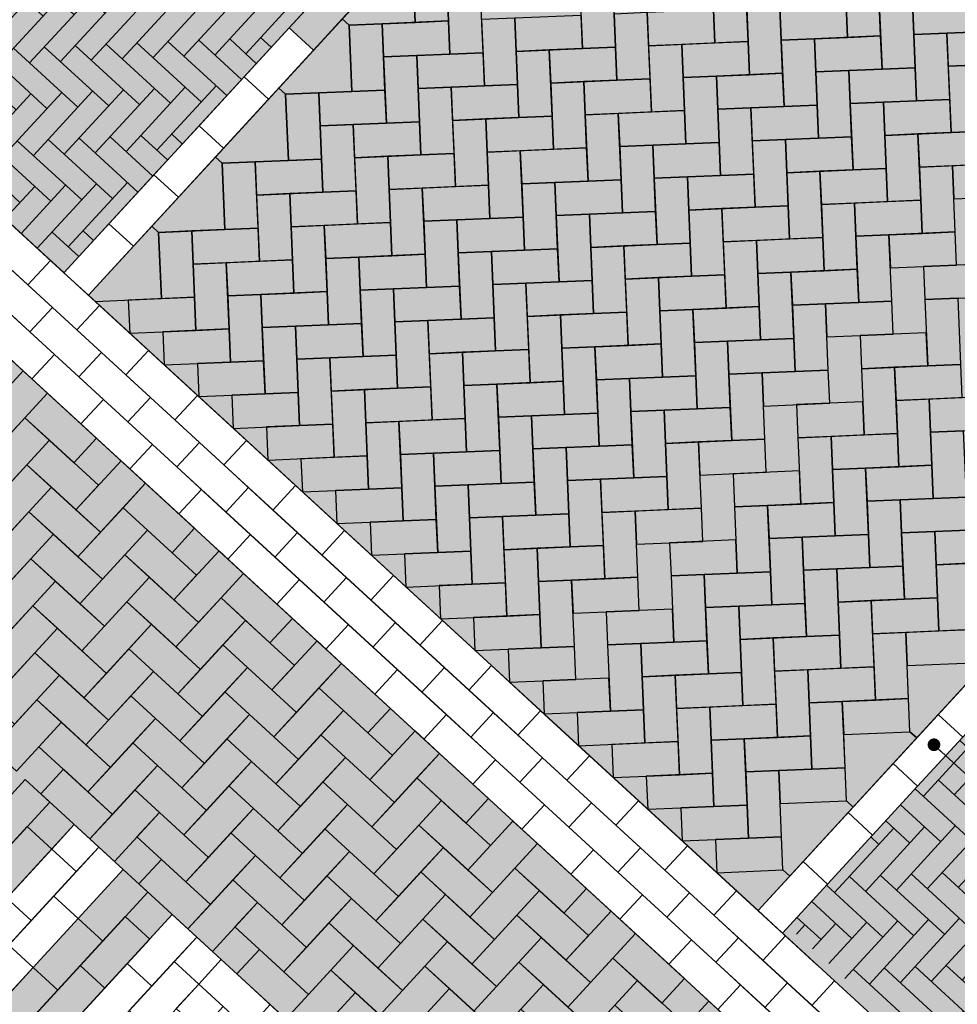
# Model space of a CAD drawing. Header units: metres. Extents: x 111546 to 149831, y 498798 to 507863.
# Tile 89 of 256: x 113034.38 to 113037.34, y 500866.32 to 500869.43. Entities that reach past the tile are written whole.
import ezdxf

# ---------------------------------------------------------------- set-up
doc = ezdxf.new("R2010")
doc.units = ezdxf.units.M
for name, color, linetype in [('3-nw-details-1', 7, 'Continuous'), ('3-nw-details-2', 7, 'Continuous'), ('3-steen', 3, 'Continuous')]:
    doc.layers.add(name, color=color, linetype=linetype)
doc.styles.get("Standard").update_dxf_attribs({"font": 'isocp-ie.shx'})
doc.dimstyles.get("Standard").update_dxf_attribs({"dimtxt": 0.18, "dimasz": 0.18, "dimexe": 0.18, "dimexo": 0.0625, "dimgap": 0.09, "dimtad": 0, "dimtih": 1, "dimtoh": 1, "dimdec": 4, "dimzin": 0, "dimdsep": 46, "dimtxsty": 'Standard', "dimcen": 0.09, "dimadec": 0, "dimazin": 0, "dimtfac": 1, "dimtdec": 4, "dimtofl": 0, "dimtmove": 0, "dimatfit": 3, "dimfxl": 1, "dimtolj": 1, "dimtzin": 0, "dimarcsym": 0})

msp = doc.modelspace()

# ---------------------------------------------------------------- hatches: boundary and pattern name
at = {"layer": '3-nw-details-1', "linetype": 'Continuous', "ltscale": 0.02}
h = msp.add_hatch(dxfattribs=at)
h.set_pattern_fill('AVH-BSS_DIKFORMAAT_ELLEBOOG', pattern_type=2)
h.set_pattern_definition([(317.414373, (112003.9235, 501977.6855), (0.0974941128, 0.0041107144), [0.276, -0.138]), (227.414373, (112004.063575, 501977.83791), (0.0974941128, 0.0041107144), [0.276, -0.138])])
h.paths.add_polyline_path([(113033.0874, 500869.9495), (113034.5212, 500868.6317), (113036.6528, 500870.9509), (113035.2189, 500872.2688)])
h = msp.add_hatch(dxfattribs=at)
h.set_pattern_fill('AVH-BSS_DIKFORMAAT_ELLEBOOG', pattern_type=2)
h.set_pattern_definition([(317.414373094, (0, 0), (0.097494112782, 0.004110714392), [0.276, -0.138]), (227.414373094, (0.140075, 0.15241), (0.097494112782, 0.004110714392), [0.276, -0.138])])
h.paths.add_polyline_path([(113036.8077, 500866.5679), (113038.2416, 500865.25), (113040.3529, 500867.5502), (113038.9205, 500868.8667)])
at = {"layer": '3-nw-details-2', "ltscale": 0.02}
h = msp.add_hatch(color=20, dxfattribs=at)
h.dxf.hatch_style = 1
h.paths.add_polyline_path([(113035.2189, 500872.2688), (113036.6528, 500870.9509), (113034.5212, 500868.6317), (113033.0874, 500869.9495)])
h = msp.add_hatch(color=116, dxfattribs=at)
h.dxf.hatch_style = 1
h.paths.add_polyline_path([(113036.7301, 500870.8799), (113036.0196, 500870.1068), (113035.9423, 500870.1779), (113035.2318, 500869.4048), (113035.3091, 500869.3337), (113034.5986, 500868.5606), (113036.7116, 500866.6185), (113037.4222, 500867.3916), (113037.4995, 500867.3206), (113038.21, 500868.0936), (113038.1327, 500868.1647), (113038.8432, 500868.9378)])
h = msp.add_hatch(color=116, dxfattribs=at)
h.dxf.hatch_style = 1
h.paths.add_polyline_path([(113033.0078, 500868.3113), (113032.312, 500868.9508), (113031.7436, 500868.3323), (113032.2848, 500867.835), (113031.8585, 500867.3711), (113031.3173, 500867.8685), (113031.1752, 500867.7139), (113031.871, 500867.0744), (113032.5815, 500867.8475), (113032.0403, 500868.3448), (113032.3246, 500868.6541), (113032.8657, 500868.1567)], flags=16)
h.paths.add_polyline_path([(113033.8582, 500867.5297), (113033.1624, 500868.1692), (113032.0256, 500866.9323), (113032.7214, 500866.2928), (113032.8635, 500866.4474), (113032.3223, 500866.9448), (113033.1739, 500867.8714), (113033.7151, 500867.374)], flags=16)
h.paths.add_polyline_path([(113034.0128, 500867.3876), (113032.876, 500866.1507), (113033.0306, 500866.0086), (113033.599, 500866.6271), (113033.9856, 500866.2718), (113033.4171, 500865.6533), (113033.5717, 500865.5112), (113034.7086, 500866.7482), (113034.554, 500866.8903), (113034.1277, 500866.4264), (113033.7411, 500866.7817), (113034.1674, 500867.2455)], flags=16)
h.paths.add_polyline_path([(113034.8632, 500866.6061), (113035.559, 500865.9666), (113034.4221, 500864.7297), (113033.7264, 500865.3691)], flags=16)
h.paths.add_polyline_path([(113035.7136, 500865.8245), (113036.4094, 500865.185), (113035.2725, 500863.9481), (113034.5768, 500864.5876)], flags=16)
h.paths.add_polyline_path([(113035.7261, 500865.5278), (113036.1126, 500865.1725), (113035.26, 500864.2448), (113034.8735, 500864.6001)], flags=0)
h.paths.add_polyline_path([(113036.564, 500865.0429), (113036.7186, 500864.9008), (113035.7239, 500863.8185), (113036.265, 500863.3211), (113036.1229, 500863.1665), (113035.4271, 500863.806)], flags=16)
h.paths.add_polyline_path([(113031.3861, 500866.2365), (113032.0819, 500865.597), (113031.9398, 500865.4424), (113030.5772, 500864.9834), (113031.0872, 500864.5147), (113030.945, 500864.3601), (113030.2493, 500864.9996), (113030.3914, 500865.1542), (113030.4008, 500865.1456), (113031.7633, 500865.6046), (113031.244, 500866.0819)], flags=16)
h.paths.add_polyline_path([(113032.2365, 500865.4549), (113032.9323, 500864.8155), (113031.7954, 500863.5785), (113031.0997, 500864.218)], flags=16)
h.paths.add_polyline_path([(113033.0869, 500864.6734), (113033.7827, 500864.0339), (113032.6458, 500862.797), (113032.4912, 500862.9391), (113033.4859, 500864.0214), (113033.0994, 500864.3766), (113032.1047, 500863.2943), (113031.9501, 500863.4364)], flags=16)
h.paths.add_polyline_path([(113033.9373, 500863.8918), (113034.5557, 500863.3234), (113034.4136, 500863.1687), (113033.9498, 500863.5951), (113033.5945, 500863.2085), (113033.9811, 500862.8533), (113033.839, 500862.6986), (113033.4524, 500863.0539), (113033.0972, 500862.6674), (113033.6383, 500862.17), (113033.4962, 500862.0154), (113032.8004, 500862.6549)], flags=16)
h.paths.add_polyline_path([(113032.8742, 500869.7176), (113038.0082, 500864.9991), (113033.745, 500860.3605), (113028.6103, 500865.0784)])
h.paths.add_polyline_path([(113032.249, 500865.1582), (113032.6356, 500864.803), (113031.7829, 500863.8753), (113031.3964, 500864.2305)], flags=0)
h = msp.add_hatch(color=20, dxfattribs=at)
h.dxf.hatch_style = 1
h.paths.add_polyline_path([(113038.9191, 500868.8681), (113040.3529, 500867.5502), (113038.2214, 500865.231), (113036.7875, 500866.5488)])

# ---------------------------------------------------------------- linework, layer by layer
at = {"layer": '3-nw-details-1', "ltscale": 0.08}
for points in [[(113035.3998, 500869.4324), (113035.4211, 500869.4128), (113035.6302, 500869.4216), (113035.6214, 500869.6307), (113035.6001, 500869.6503)], [(113035.726, 500869.6351), (113035.6214, 500869.6307), (113035.6302, 500869.4216), (113035.7348, 500869.426)], [(113037.0896, 500869.5879), (113036.9851, 500869.5834), (113036.9939, 500869.3743), (113037.0985, 500869.3787)], [(113035.3091, 500869.3337), (113035.4512, 500869.4883), (113035.3739, 500869.5594), (113035.2318, 500869.4048)], [(113036.6714, 500869.5702), (113036.5668, 500869.5658), (113036.5757, 500869.3567), (113036.6802, 500869.3611)], [(113035.8349, 500869.5349), (113035.7304, 500869.5305), (113035.7392, 500869.3214), (113035.8438, 500869.3258)], [(113036.2532, 500869.5526), (113036.1486, 500869.5482), (113036.1574, 500869.3391), (113036.262, 500869.3435)], [(113037.1986, 500869.4877), (113037.203, 500869.3831), (113037.4121, 500869.392), (113037.4077, 500869.4965)], [(113036.3621, 500869.4524), (113036.3665, 500869.3479), (113036.5757, 500869.3567), (113036.5713, 500869.4612)], [(113036.7804, 500869.4701), (113036.6758, 500869.4657), (113036.6846, 500869.2565), (113036.7892, 500869.2609)], [(113036.7804, 500869.4701), (113036.7848, 500869.3655), (113036.9939, 500869.3743), (113036.9895, 500869.4789)], [(113037.1986, 500869.4877), (113037.094, 500869.4833), (113037.1029, 500869.2742), (113037.2074, 500869.2786)], [(113035.1995, 500869.2144), (113035.2208, 500869.1948), (113035.4299, 500869.2036), (113035.4211, 500869.4128), (113035.3998, 500869.4324)], [(113035.9439, 500869.4348), (113035.8393, 500869.4304), (113035.8482, 500869.2213), (113035.9527, 500869.2257)], [(113035.9439, 500869.4348), (113035.9483, 500869.3302), (113036.1574, 500869.3391), (113036.153, 500869.4436)], [(113036.3621, 500869.4524), (113036.2576, 500869.448), (113036.2664, 500869.2389), (113036.371, 500869.2433)], [(113035.5257, 500869.4172), (113035.4211, 500869.4128), (113035.4299, 500869.2036), (113035.5345, 500869.208)], [(113035.5257, 500869.4172), (113035.5301, 500869.3126), (113035.7392, 500869.3214), (113035.7348, 500869.426)], [(113036.8893, 500869.3699), (113036.7848, 500869.3655), (113036.7936, 500869.1564), (113036.8982, 500869.1608)], [(113036.8893, 500869.3699), (113036.8937, 500869.2654), (113037.1029, 500869.2742), (113037.0985, 500869.3787)], [(113037.3076, 500869.3875), (113037.203, 500869.3831), (113037.2118, 500869.174), (113037.3164, 500869.1784)], [(113037.3076, 500869.3875), (113037.312, 500869.283), (113037.5211, 500869.2918), (113037.5167, 500869.3964)], [(113036.0529, 500869.3346), (113036.0573, 500869.2301), (113036.2664, 500869.2389), (113036.262, 500869.3435)], [(113036.4711, 500869.3523), (113036.3665, 500869.3479), (113036.3754, 500869.1388), (113036.4799, 500869.1432)], [(113036.4711, 500869.3523), (113036.4755, 500869.2477), (113036.6846, 500869.2565), (113036.6802, 500869.3611)], [(113035.6346, 500869.317), (113035.5301, 500869.3126), (113035.5389, 500869.1035), (113035.6435, 500869.1079)], [(113035.6346, 500869.317), (113035.639, 500869.2125), (113035.8482, 500869.2213), (113035.8438, 500869.3258)], [(113036.0529, 500869.3346), (113035.9483, 500869.3302), (113035.9571, 500869.1211), (113036.0617, 500869.1255)], [(113036.9983, 500869.2698), (113037.0027, 500869.1652), (113037.2118, 500869.174), (113037.2074, 500869.2786)], [(113037.4165, 500869.2874), (113037.312, 500869.283), (113037.3208, 500869.0739), (113037.4254, 500869.0783)], [(113036.1618, 500869.2345), (113036.1662, 500869.1299), (113036.3754, 500869.1388), (113036.371, 500869.2433)], [(113036.5801, 500869.2521), (113036.4755, 500869.2477), (113036.4843, 500869.0386), (113036.5889, 500869.043)], [(113036.5801, 500869.2521), (113036.5845, 500869.1476), (113036.7936, 500869.1564), (113036.7892, 500869.2609)], [(113036.9983, 500869.2698), (113036.8937, 500869.2654), (113036.9026, 500869.0562), (113037.0071, 500869.0606)], [(113034.9992, 500868.9965), (113035.0205, 500868.9769), (113035.2296, 500868.9857), (113035.2208, 500869.1948), (113035.1995, 500869.2144)], [(113035.7436, 500869.2169), (113035.639, 500869.2125), (113035.6479, 500869.0033), (113035.7524, 500869.0077)], [(113035.7436, 500869.2169), (113035.748, 500869.1123), (113035.9571, 500869.1211), (113035.9527, 500869.2257)], [(113036.1618, 500869.2345), (113036.0573, 500869.2301), (113036.0661, 500869.021), (113036.1707, 500869.0254)], [(113035.3254, 500869.1992), (113035.2208, 500869.1948), (113035.2296, 500868.9857), (113035.3342, 500868.9901)], [(113035.3254, 500869.1992), (113035.3298, 500869.0947), (113035.5389, 500869.1035), (113035.5345, 500869.208)], [(113036.689, 500869.152), (113036.5845, 500869.1476), (113036.5933, 500868.9385), (113036.6979, 500868.9429)], [(113036.689, 500869.152), (113036.6934, 500869.0474), (113036.9026, 500869.0562), (113036.8982, 500869.1608)], [(113037.1073, 500869.1696), (113037.0027, 500869.1652), (113037.0115, 500868.9561), (113037.1161, 500868.9605)], [(113037.1073, 500869.1696), (113037.1117, 500869.0651), (113037.3208, 500869.0739), (113037.3164, 500869.1784)], [(113035.8526, 500869.1167), (113035.857, 500869.0122), (113036.0661, 500869.021), (113036.0617, 500869.1255)], [(113036.2708, 500869.1343), (113036.1662, 500869.1299), (113036.1751, 500868.9208), (113036.2796, 500868.9252)], [(113036.2708, 500869.1343), (113036.2752, 500869.0298), (113036.4843, 500869.0386), (113036.4799, 500869.1432)], [(113035.4343, 500869.0991), (113035.3298, 500869.0947), (113035.3386, 500868.8856), (113035.4432, 500868.89)], [(113035.4343, 500869.0991), (113035.4387, 500868.9945), (113035.6479, 500869.0033), (113035.6435, 500869.1079)], [(113035.8526, 500869.1167), (113035.748, 500869.1123), (113035.7568, 500868.9032), (113035.8614, 500868.9076)], [(113036.798, 500869.0518), (113036.8024, 500868.9473), (113037.0115, 500868.9561), (113037.0071, 500869.0606)], [(113037.2162, 500869.0695), (113037.1117, 500869.0651), (113037.1205, 500868.8559), (113037.2251, 500868.8603)], [(113037.2162, 500869.0695), (113037.2207, 500868.9649), (113037.4298, 500868.9737), (113037.4254, 500869.0783)], [(113036.3798, 500869.0342), (113036.2752, 500869.0298), (113036.284, 500868.8207), (113036.3886, 500868.8251)], [(113036.3798, 500869.0342), (113036.3842, 500868.9296), (113036.5933, 500868.9385), (113036.5889, 500869.043)], [(113036.798, 500869.0518), (113036.6934, 500869.0474), (113036.7023, 500868.8383), (113036.8068, 500868.8427)], [(113034.7989, 500868.7786), (113034.8202, 500868.7589), (113035.0293, 500868.7678), (113035.0205, 500868.9769), (113034.9992, 500868.9965)], [(113035.5433, 500868.9989), (113035.4387, 500868.9945), (113035.4476, 500868.7854), (113035.5521, 500868.7898)], [(113035.5433, 500868.9989), (113035.5477, 500868.8944), (113035.7568, 500868.9032), (113035.7524, 500869.0077)], [(113035.9615, 500869.0166), (113035.857, 500869.0122), (113035.8658, 500868.803), (113035.9704, 500868.8074)], [(113035.9615, 500869.0166), (113035.9659, 500868.912), (113036.1751, 500868.9208), (113036.1707, 500869.0254)], [(113035.1251, 500868.9813), (113035.0205, 500868.9769), (113035.0293, 500868.7678), (113035.1339, 500868.7722)], [(113035.1251, 500868.9813), (113035.1295, 500868.8767), (113035.3386, 500868.8856), (113035.3342, 500868.9901)], [(113037.3252, 500868.9693), (113037.2207, 500868.9649), (113037.2295, 500868.7558), (113037.334, 500868.7602)], [(113037.3252, 500868.9693), (113037.3296, 500868.8648), (113037.5387, 500868.8736), (113037.5343, 500868.9781)], [(113036.4887, 500868.934), (113036.3842, 500868.9296), (113036.393, 500868.7205), (113036.4976, 500868.7249)], [(113036.4887, 500868.934), (113036.4931, 500868.8295), (113036.7023, 500868.8383), (113036.6979, 500868.9429)], [(113036.907, 500868.9517), (113036.8024, 500868.9473), (113036.8112, 500868.7382), (113036.9158, 500868.7426)], [(113036.907, 500868.9517), (113036.9114, 500868.8471), (113037.1205, 500868.8559), (113037.1161, 500868.9605)], [(113035.6523, 500868.8988), (113035.6567, 500868.7942), (113035.8658, 500868.803), (113035.8614, 500868.9076)], [(113036.0705, 500868.9164), (113035.9659, 500868.912), (113035.9748, 500868.7029), (113036.0793, 500868.7073)], [(113036.0705, 500868.9164), (113036.0749, 500868.8119), (113036.284, 500868.8207), (113036.2796, 500868.9252)], [(113035.234, 500868.8811), (113035.1295, 500868.8767), (113035.1383, 500868.6676), (113035.2428, 500868.672)], [(113035.234, 500868.8811), (113035.2384, 500868.7766), (113035.4476, 500868.7854), (113035.4432, 500868.89)], [(113035.6523, 500868.8988), (113035.5477, 500868.8944), (113035.5565, 500868.6853), (113035.6611, 500868.6897)], [(113036.5977, 500868.8339), (113036.6021, 500868.7293), (113036.8112, 500868.7382), (113036.8068, 500868.8427)], [(113037.0159, 500868.8515), (113036.9114, 500868.8471), (113036.9202, 500868.638), (113037.0248, 500868.6424)], [(113037.0159, 500868.8515), (113037.0204, 500868.747), (113037.2295, 500868.7558), (113037.2251, 500868.8603)], [(113036.1795, 500868.8163), (113036.0749, 500868.8119), (113036.0837, 500868.6027), (113036.1883, 500868.6071)], [(113036.1795, 500868.8163), (113036.1839, 500868.7117), (113036.393, 500868.7205), (113036.3886, 500868.8251)], [(113036.5977, 500868.8339), (113036.4931, 500868.8295), (113036.502, 500868.6204), (113036.6065, 500868.6248)], [(113034.5986, 500868.5606), (113034.6199, 500868.541), (113034.829, 500868.5498), (113034.8202, 500868.7589), (113034.7989, 500868.7786)], [(113035.343, 500868.781), (113035.2384, 500868.7766), (113035.2473, 500868.5675), (113035.3518, 500868.5719)], [(113035.343, 500868.781), (113035.3474, 500868.6764), (113035.5565, 500868.6853), (113035.5521, 500868.7898)], [(113035.7612, 500868.7986), (113035.6567, 500868.7942), (113035.6655, 500868.5851), (113035.7701, 500868.5895)], [(113035.7612, 500868.7986), (113035.7656, 500868.6941), (113035.9748, 500868.7029), (113035.9704, 500868.8074)], [(113034.9248, 500868.7634), (113034.8202, 500868.7589), (113034.829, 500868.5498), (113034.9336, 500868.5542)], [(113034.9248, 500868.7634), (113034.9292, 500868.6588), (113035.1383, 500868.6676), (113035.1339, 500868.7722)], [(113037.1249, 500868.7514), (113037.0204, 500868.747), (113037.0292, 500868.5379), (113037.1337, 500868.5423)], [(113037.1249, 500868.7514), (113037.1293, 500868.6468), (113037.3384, 500868.6556), (113037.334, 500868.7602)], [(113036.2884, 500868.7161), (113036.1839, 500868.7117), (113036.1927, 500868.5026), (113036.2973, 500868.507)], [(113036.2884, 500868.7161), (113036.2928, 500868.6116), (113036.502, 500868.6204), (113036.4976, 500868.7249)], [(113036.7067, 500868.7337), (113036.6021, 500868.7293), (113036.6109, 500868.5202), (113036.7155, 500868.5246)], [(113036.7067, 500868.7337), (113036.7111, 500868.6292), (113036.9202, 500868.638), (113036.9158, 500868.7426)], [(113035.452, 500868.6808), (113035.4564, 500868.5763), (113035.6655, 500868.5851), (113035.6611, 500868.6897)], [(113035.8702, 500868.6985), (113035.7656, 500868.6941), (113035.7745, 500868.4849), (113035.879, 500868.4894)], [(113035.8702, 500868.6985), (113035.8746, 500868.5939), (113036.0837, 500868.6027), (113036.0793, 500868.7073)], [(113035.0337, 500868.6632), (113034.9292, 500868.6588), (113034.938, 500868.4497), (113035.0425, 500868.4541)], [(113035.0337, 500868.6632), (113035.0381, 500868.5586), (113035.2473, 500868.5675), (113035.2428, 500868.672)], [(113035.452, 500868.6808), (113035.3474, 500868.6764), (113035.3562, 500868.4673), (113035.4608, 500868.4717)], [(113037.2339, 500868.6512), (113037.2383, 500868.5467), (113037.4474, 500868.5555), (113037.443, 500868.66)], [(113036.3974, 500868.616), (113036.4018, 500868.5114), (113036.6109, 500868.5202), (113036.6065, 500868.6248)], [(113036.8156, 500868.6336), (113036.7111, 500868.6292), (113036.7199, 500868.4201), (113036.8245, 500868.4245)], [(113036.8156, 500868.6336), (113036.8201, 500868.529), (113037.0292, 500868.5379), (113037.0248, 500868.6424)], [(113035.9792, 500868.5983), (113035.8746, 500868.5939), (113035.8834, 500868.3848), (113035.988, 500868.3892)], [(113035.9792, 500868.5983), (113035.9836, 500868.4938), (113036.1927, 500868.5026), (113036.1883, 500868.6071)], [(113036.3974, 500868.616), (113036.2928, 500868.6116), (113036.3017, 500868.4024), (113036.4062, 500868.4068)], [(113035.1427, 500868.5631), (113035.0381, 500868.5586), (113035.047, 500868.3495), (113035.1515, 500868.3539)], [(113035.1427, 500868.5631), (113035.1471, 500868.4585), (113035.3562, 500868.4673), (113035.3518, 500868.5719)], [(113035.5609, 500868.5807), (113035.4564, 500868.5763), (113035.4652, 500868.3672), (113035.5698, 500868.3716)], [(113035.5609, 500868.5807), (113035.5653, 500868.4761), (113035.7745, 500868.4849), (113035.7701, 500868.5895)], [(113034.7245, 500868.5454), (113034.7289, 500868.4409), (113034.938, 500868.4497), (113034.9336, 500868.5542)], [(113036.9246, 500868.5334), (113036.8201, 500868.529), (113036.8289, 500868.3199), (113036.9334, 500868.3243)], [(113036.9246, 500868.5334), (113036.929, 500868.4289), (113037.1381, 500868.4377), (113037.1337, 500868.5423)], [(113037.3428, 500868.5511), (113037.2383, 500868.5467), (113037.2471, 500868.3376), (113037.3517, 500868.342)], [(113036.0881, 500868.4982), (113035.9836, 500868.4938), (113035.9924, 500868.2846), (113036.097, 500868.2891)], [(113036.0881, 500868.4982), (113036.0925, 500868.3936), (113036.3017, 500868.4024), (113036.2973, 500868.507)], [(113036.5064, 500868.5158), (113036.4018, 500868.5114), (113036.4106, 500868.3023), (113036.5152, 500868.3067)], [(113036.5064, 500868.5158), (113036.5108, 500868.4113), (113036.7199, 500868.4201), (113036.7155, 500868.5246)], [(113035.2517, 500868.4629), (113035.2561, 500868.3583), (113035.4652, 500868.3672), (113035.4608, 500868.4717)], [(113035.6699, 500868.4805), (113035.5653, 500868.4761), (113035.5742, 500868.267), (113035.6787, 500868.2714)], [(113035.6699, 500868.4805), (113035.6743, 500868.376), (113035.8834, 500868.3848), (113035.879, 500868.4894)], [(113034.8334, 500868.4453), (113034.8378, 500868.3407), (113035.047, 500868.3495), (113035.0425, 500868.4541)], [(113035.2517, 500868.4629), (113035.1471, 500868.4585), (113035.1559, 500868.2494), (113035.2605, 500868.2538)], [(113037.0336, 500868.4333), (113037.038, 500868.3287), (113037.2471, 500868.3376), (113037.2427, 500868.4421)], [(113036.1971, 500868.398), (113036.2015, 500868.2935), (113036.4106, 500868.3023), (113036.4062, 500868.4068)], [(113036.6153, 500868.4157), (113036.5108, 500868.4113), (113036.5196, 500868.2021), (113036.6242, 500868.2065)], [(113036.6153, 500868.4157), (113036.6197, 500868.3111), (113036.8289, 500868.3199), (113036.8245, 500868.4245)], [(113035.7789, 500868.3804), (113035.6743, 500868.376), (113035.6831, 500868.1669), (113035.7877, 500868.1713)], [(113035.7789, 500868.3804), (113035.7833, 500868.2758), (113035.9924, 500868.2846), (113035.988, 500868.3892)], [(113036.1971, 500868.398), (113036.0925, 500868.3936), (113036.1014, 500868.1845), (113036.2059, 500868.1889)], [(113034.9424, 500868.3451), (113034.9468, 500868.2406), (113035.1559, 500868.2494), (113035.1515, 500868.3539)], [(113035.3606, 500868.3628), (113035.2561, 500868.3583), (113035.2649, 500868.1492), (113035.3695, 500868.1536)], [(113035.3606, 500868.3628), (113035.365, 500868.2582), (113035.5742, 500868.267), (113035.5698, 500868.3716)], [(113034.4696, 500868.2513), (113034.3275, 500868.0967), (113034.2502, 500868.1678), (113034.3923, 500868.3224)], [(113036.7243, 500868.3155), (113036.6197, 500868.3111), (113036.6286, 500868.102), (113036.7331, 500868.1064)], [(113036.7243, 500868.3155), (113036.7287, 500868.211), (113036.9378, 500868.2198), (113036.9334, 500868.3243)], [(113037.1425, 500868.3331), (113037.038, 500868.3287), (113037.0468, 500868.1196), (113037.1514, 500868.124)], [(113037.1425, 500868.3331), (113037.147, 500868.2286), (113037.3561, 500868.2374), (113037.3517, 500868.342)], [(113035.8878, 500868.2802), (113035.7833, 500868.2758), (113035.7921, 500868.0667), (113035.8967, 500868.0711)], [(113035.8878, 500868.2802), (113035.8922, 500868.1757), (113036.1014, 500868.1845), (113036.097, 500868.2891)], [(113036.3061, 500868.2979), (113036.2015, 500868.2935), (113036.2103, 500868.0843), (113036.3149, 500868.0888)], [(113036.3061, 500868.2979), (113036.3105, 500868.1933), (113036.5196, 500868.2021), (113036.5152, 500868.3067)], [(113034.4696, 500868.2513), (113034.6242, 500868.1092), (113034.5531, 500868.0319), (113034.3985, 500868.174)], [(113035.0514, 500868.245), (113035.0558, 500868.1404), (113035.2649, 500868.1492), (113035.2605, 500868.2538)], [(113035.4696, 500868.2626), (113035.365, 500868.2582), (113035.3739, 500868.0491), (113035.4784, 500868.0535)], [(113035.4696, 500868.2626), (113035.474, 500868.158), (113035.6831, 500868.1669), (113035.6787, 500868.2714)], [(113036.8333, 500868.2154), (113036.8377, 500868.1108), (113037.0468, 500868.1196), (113037.0424, 500868.2242)], [(113037.2515, 500868.233), (113037.147, 500868.2286), (113037.1558, 500868.0195), (113037.2603, 500868.0239)], [(113037.2515, 500868.233), (113037.2559, 500868.1284), (113037.465, 500868.1373), (113037.4606, 500868.2418)], [(113035.9968, 500868.1801), (113036.0012, 500868.0755), (113036.2103, 500868.0843), (113036.2059, 500868.1889)], [(113036.415, 500868.1977), (113036.3105, 500868.1933), (113036.3193, 500867.9842), (113036.4239, 500867.9886)], [(113036.415, 500868.1977), (113036.4194, 500868.0932), (113036.6286, 500868.102), (113036.6242, 500868.2065)], [(113034.4758, 500868.103), (113034.3337, 500867.9484), (113034.2564, 500868.0194), (113034.3985, 500868.174)], [(113035.5786, 500868.1625), (113035.474, 500868.158), (113035.4828, 500867.9489), (113035.5874, 500867.9533)], [(113035.5786, 500868.1625), (113035.583, 500868.0579), (113035.7921, 500868.0667), (113035.7877, 500868.1713)], [(113035.9968, 500868.1801), (113035.8922, 500868.1757), (113035.9011, 500867.9666), (113036.0056, 500867.971)], [(113035.1603, 500868.1448), (113035.1647, 500868.0403), (113035.3739, 500868.0491), (113035.3695, 500868.1536)], [(113037.3605, 500868.1328), (113037.2559, 500868.1284), (113037.2647, 500867.9193), (113037.3693, 500867.9237)], [(113034.4758, 500868.103), (113034.6304, 500867.9609), (113034.5594, 500867.8836), (113034.4048, 500868.0257)], [(113036.524, 500868.0976), (113036.4194, 500868.0932), (113036.4283, 500867.884), (113036.5328, 500867.8885)], [(113036.524, 500868.0976), (113036.5284, 500867.993), (113036.7375, 500868.0018), (113036.7331, 500868.1064)], [(113036.9422, 500868.1152), (113036.8377, 500868.1108), (113036.8465, 500867.9017), (113036.9511, 500867.9061)], [(113036.9422, 500868.1152), (113036.9467, 500868.0106), (113037.1558, 500868.0195), (113037.1514, 500868.124)], [(113035.6875, 500868.0623), (113035.6919, 500867.9577), (113035.9011, 500867.9666), (113035.8967, 500868.0711)], [(113036.1058, 500868.0799), (113036.0012, 500868.0755), (113036.01, 500867.8664), (113036.1146, 500867.8708)], [(113036.1058, 500868.0799), (113036.1102, 500867.9754), (113036.3193, 500867.9842), (113036.3149, 500868.0888)], [(113034.7788, 500867.9671), (113034.6367, 500867.8125), (113034.5594, 500867.8836), (113034.7015, 500868.0382)], [(113035.2693, 500868.0447), (113035.2737, 500867.9401), (113035.4828, 500867.9489), (113035.4784, 500868.0535)], [(113035.6875, 500868.0623), (113035.583, 500868.0579), (113035.5918, 500867.8488), (113035.6964, 500867.8532)], [(113034.4821, 500867.9546), (113034.34, 500867.8), (113034.2627, 500867.8711), (113034.4048, 500868.0257)], [(113036.633, 500867.9974), (113036.6374, 500867.8929), (113036.8465, 500867.9017), (113036.8421, 500868.0062)], [(113037.0512, 500868.0151), (113036.9467, 500868.0106), (113036.9555, 500867.8015), (113037.06, 500867.8059)], [(113037.0512, 500868.0151), (113037.0556, 500867.9105), (113037.2647, 500867.9193), (113037.2603, 500868.0239)], [(113035.7965, 500867.9622), (113035.8009, 500867.8576), (113036.01, 500867.8664), (113036.0056, 500867.971)], [(113036.2147, 500867.9798), (113036.1102, 500867.9754), (113036.119, 500867.7663), (113036.2236, 500867.7707)], [(113036.2147, 500867.9798), (113036.2191, 500867.8752), (113036.4283, 500867.884), (113036.4239, 500867.9886)], [(113034.4821, 500867.9546), (113034.6367, 500867.8125), (113034.5656, 500867.7352), (113034.411, 500867.8773)], [(113034.7788, 500867.9671), (113034.9334, 500867.825), (113034.8624, 500867.7477), (113034.7078, 500867.8898)], [(113035.3783, 500867.9445), (113035.3827, 500867.84), (113035.5918, 500867.8488), (113035.5874, 500867.9533)], [(113035.7965, 500867.9622), (113035.6919, 500867.9577), (113035.7008, 500867.7486), (113035.8053, 500867.753)], [(113037.1602, 500867.9149), (113037.0556, 500867.9105), (113037.0644, 500867.7014), (113037.169, 500867.7058)], [(113037.1602, 500867.9149), (113037.1646, 500867.8103), (113037.3737, 500867.8192), (113037.3693, 500867.9237)], [(113034.4883, 500867.8063), (113034.3462, 500867.6517), (113034.2689, 500867.7227), (113034.411, 500867.8773)], [(113034.7851, 500867.8188), (113034.643, 500867.6642), (113034.5656, 500867.7352), (113034.7078, 500867.8898)], [(113036.3237, 500867.8796), (113036.2191, 500867.8752), (113036.228, 500867.6661), (113036.3325, 500867.6705)], [(113036.3237, 500867.8796), (113036.3281, 500867.7751), (113036.5372, 500867.7839), (113036.5328, 500867.8885)], [(113036.7419, 500867.8973), (113036.6374, 500867.8929), (113036.6462, 500867.6837), (113036.7508, 500867.6882)], [(113036.7419, 500867.8973), (113036.7464, 500867.7927), (113036.9555, 500867.8015), (113036.9511, 500867.9061)], [(113035.4872, 500867.8444), (113035.4916, 500867.7398), (113035.7008, 500867.7486), (113035.6964, 500867.8532)], [(113035.9055, 500867.862), (113035.8009, 500867.8576), (113035.8097, 500867.6485), (113035.9143, 500867.6529)], [(113035.9055, 500867.862), (113035.9099, 500867.7574), (113036.119, 500867.7663), (113036.1146, 500867.8708)], [(113034.7851, 500867.8188), (113034.9397, 500867.6767), (113034.8686, 500867.5994), (113034.714, 500867.7415)], [(113037.2691, 500867.8148), (113037.1646, 500867.8103), (113037.1734, 500867.6012), (113037.278, 500867.6056)], [(113037.2691, 500867.8148), (113037.2736, 500867.7102), (113037.4827, 500867.719), (113037.4783, 500867.8236)], [(113034.4883, 500867.8063), (113034.643, 500867.6642), (113034.5719, 500867.5869), (113034.4173, 500867.729)], [(113036.4327, 500867.7795), (113036.4371, 500867.6749), (113036.6462, 500867.6837), (113036.6418, 500867.7883)], [(113036.8509, 500867.7971), (113036.7464, 500867.7927), (113036.7552, 500867.5836), (113036.8597, 500867.588)], [(113036.8509, 500867.7971), (113036.8553, 500867.6926), (113037.0644, 500867.7014), (113037.06, 500867.8059)], [(113035.088, 500867.6829), (113034.9459, 500867.5283), (113034.8686, 500867.5994), (113035.0107, 500867.754)], [(113035.5962, 500867.7442), (113035.6006, 500867.6397), (113035.8097, 500867.6485), (113035.8053, 500867.753)], [(113036.0144, 500867.7619), (113035.9099, 500867.7574), (113035.9187, 500867.5483), (113036.0233, 500867.5527)], [(113036.0144, 500867.7619), (113036.0188, 500867.6573), (113036.228, 500867.6661), (113036.2236, 500867.7707)], [(113034.4946, 500867.6579), (113034.3525, 500867.5033), (113034.2752, 500867.5743), (113034.4173, 500867.729)], [(113034.7913, 500867.6704), (113034.6492, 500867.5158), (113034.5719, 500867.5869), (113034.714, 500867.7415)], [(113036.9599, 500867.697), (113036.8553, 500867.6926), (113036.8641, 500867.4834), (113036.9687, 500867.4879)], [(113036.9599, 500867.697), (113036.9643, 500867.5924), (113037.1734, 500867.6012), (113037.169, 500867.7058)], [(113037.3781, 500867.7146), (113037.2736, 500867.7102), (113037.2824, 500867.5011), (113037.3869, 500867.5055)], [(113034.7913, 500867.6704), (113034.9459, 500867.5283), (113034.8749, 500867.451), (113034.7203, 500867.5931)], [(113035.088, 500867.6829), (113035.2427, 500867.5408), (113035.1716, 500867.4635), (113035.017, 500867.6056)], [(113036.1234, 500867.6617), (113036.0188, 500867.6573), (113036.0277, 500867.4482), (113036.1322, 500867.4526)], [(113036.1234, 500867.6617), (113036.1278, 500867.5571), (113036.3369, 500867.566), (113036.3325, 500867.6705)], [(113036.5416, 500867.6793), (113036.4371, 500867.6749), (113036.4459, 500867.4658), (113036.5505, 500867.4702)], [(113036.5416, 500867.6793), (113036.5461, 500867.5748), (113036.7552, 500867.5836), (113036.7508, 500867.6882)], [(113034.4946, 500867.6579), (113034.6492, 500867.5158), (113034.5782, 500867.4385), (113034.4235, 500867.5806)], [(113035.7052, 500867.6441), (113035.7096, 500867.5395), (113035.9187, 500867.5483), (113035.9143, 500867.6529)], [(113035.0943, 500867.5346), (113034.9522, 500867.38), (113034.8749, 500867.451), (113035.017, 500867.6056)], [(113037.0688, 500867.5968), (113036.9643, 500867.5924), (113036.9731, 500867.3833), (113037.0777, 500867.3877)], [(113037.0688, 500867.5968), (113037.0733, 500867.4923), (113037.2824, 500867.5011), (113037.278, 500867.6056)], [(113034.5008, 500867.5095), (113034.3587, 500867.3549), (113034.2814, 500867.426), (113034.4235, 500867.5806)], [(113034.7976, 500867.5221), (113034.6555, 500867.3674), (113034.5782, 500867.4385), (113034.7203, 500867.5931)], [(113036.2324, 500867.5616), (113036.2368, 500867.457), (113036.4459, 500867.4658), (113036.4415, 500867.5704)], [(113036.6506, 500867.5792), (113036.5461, 500867.5748), (113036.5549, 500867.3657), (113036.6594, 500867.3701)], [(113036.6506, 500867.5792), (113036.655, 500867.4746), (113036.8641, 500867.4834), (113036.8597, 500867.588)], [(113035.0943, 500867.5346), (113035.2489, 500867.3925), (113035.1779, 500867.3152), (113035.0232, 500867.4573)], [(113035.8141, 500867.5439), (113035.8185, 500867.4394), (113036.0277, 500867.4482), (113036.0233, 500867.5527)], [(113034.5008, 500867.5095), (113034.6555, 500867.3674), (113034.5844, 500867.2901), (113034.4298, 500867.4322)], [(113034.7976, 500867.5221), (113034.9522, 500867.38), (113034.8811, 500867.3026), (113034.7265, 500867.4447)], [(113037.1778, 500867.4967), (113037.1822, 500867.3921), (113037.3913, 500867.4009), (113037.3869, 500867.5055)], [(113036.7596, 500867.479), (113036.655, 500867.4746), (113036.6638, 500867.2655), (113036.7684, 500867.2699)], [(113036.7596, 500867.479), (113036.764, 500867.3745), (113036.9731, 500867.3833), (113036.9687, 500867.4879)], [(113037.1778, 500867.4967), (113037.0733, 500867.4923), (113037.0821, 500867.2831), (113037.1866, 500867.2876)], [(113034.8038, 500867.3737), (113034.6617, 500867.2191), (113034.5844, 500867.2901), (113034.7265, 500867.4447)], [(113035.1005, 500867.3862), (113034.9584, 500867.2316), (113034.8811, 500867.3026), (113035.0232, 500867.4573)], [(113035.3973, 500867.3987), (113035.2552, 500867.2441), (113035.1779, 500867.3152), (113035.32, 500867.4698)], [(113035.9231, 500867.4438), (113035.9275, 500867.3392), (113036.1366, 500867.348), (113036.1322, 500867.4526)], [(113036.3413, 500867.4614), (113036.2368, 500867.457), (113036.2456, 500867.2479), (113036.3502, 500867.2523)], [(113036.3413, 500867.4614), (113036.3458, 500867.3568), (113036.5549, 500867.3657), (113036.5505, 500867.4702)], [(113034.5071, 500867.3612), (113034.365, 500867.2066), (113034.2877, 500867.2776), (113034.4298, 500867.4322)], [(113035.1005, 500867.3862), (113035.2552, 500867.2441), (113035.1841, 500867.1668), (113035.0295, 500867.3089)], [(113035.3973, 500867.3987), (113035.5519, 500867.2566), (113035.4808, 500867.1793), (113035.3262, 500867.3214)], [(113036.8685, 500867.3789), (113036.764, 500867.3745), (113036.7728, 500867.1654), (113036.8774, 500867.1698)], [(113036.8685, 500867.3789), (113036.873, 500867.2743), (113037.0821, 500867.2831), (113037.0777, 500867.3877)], [(113037.2124, 500867.1634), (113037.191, 500867.183), (113037.1822, 500867.3921), (113037.3913, 500867.4009), (113037.4127, 500867.3813)], [(113034.5071, 500867.3612), (113034.6617, 500867.2191), (113034.5907, 500867.1418), (113034.4361, 500867.2839)], [(113034.8038, 500867.3737), (113034.9584, 500867.2316), (113034.8874, 500867.1543), (113034.7328, 500867.2964)], [(113036.0321, 500867.3436), (113036.0365, 500867.2391), (113036.2456, 500867.2479), (113036.2412, 500867.3524)], [(113036.4503, 500867.3613), (113036.3458, 500867.3568), (113036.3546, 500867.1477), (113036.4591, 500867.1521)], [(113036.4503, 500867.3613), (113036.4547, 500867.2567), (113036.6638, 500867.2655), (113036.6594, 500867.3701)], [(113035.4035, 500867.2504), (113035.2614, 500867.0957), (113035.1841, 500867.1668), (113035.3262, 500867.3214)], [(113034.8101, 500867.2253), (113034.668, 500867.0707), (113034.5907, 500867.1418), (113034.7328, 500867.2964)], [(113035.1068, 500867.2378), (113034.9647, 500867.0832), (113034.8874, 500867.1543), (113035.0295, 500867.3089)], [(113036.9775, 500867.2787), (113036.9819, 500867.1742), (113037.191, 500867.183), (113037.1866, 500867.2876)], [(113034.5134, 500867.2128), (113034.3713, 500867.0582), (113034.2939, 500867.1293), (113034.4361, 500867.2839)], [(113036.5593, 500867.2611), (113036.4547, 500867.2567), (113036.4635, 500867.0476), (113036.5681, 500867.052)], [(113036.5593, 500867.2611), (113036.5637, 500867.1565), (113036.7728, 500867.1654), (113036.7684, 500867.2699)], [(113036.9775, 500867.2787), (113036.873, 500867.2743), (113036.8818, 500867.0652), (113036.9863, 500867.0696)], [(113034.8101, 500867.2253), (113034.9647, 500867.0832), (113034.8936, 500867.0059), (113034.739, 500867.148)], [(113035.1068, 500867.2378), (113035.2614, 500867.0957), (113035.1904, 500867.0184), (113035.0357, 500867.1605)], [(113035.4035, 500867.2504), (113035.5581, 500867.1083), (113035.4871, 500867.0309), (113035.3325, 500867.173)], [(113036.141, 500867.2435), (113036.1454, 500867.1389), (113036.3546, 500867.1477), (113036.3502, 500867.2523)], [(113034.5134, 500867.2128), (113034.668, 500867.0707), (113034.5969, 500866.9934), (113034.4423, 500867.1355)], [(113035.4098, 500867.102), (113035.2677, 500866.9474), (113035.1904, 500867.0184), (113035.3325, 500867.173)], [(113035.7065, 500867.1145), (113035.5644, 500866.9599), (113035.4871, 500867.0309), (113035.6292, 500867.1856)], [(113036.6682, 500867.161), (113036.6727, 500867.0564), (113036.8818, 500867.0652), (113036.8774, 500867.1698)], [(113037.0121, 500866.9454), (113036.9907, 500866.9651), (113036.9819, 500867.1742), (113037.191, 500867.183), (113037.2124, 500867.1634)], [(113034.8163, 500867.077), (113034.6742, 500866.9224), (113034.5969, 500866.9934), (113034.739, 500867.148)], [(113035.1131, 500867.0895), (113034.971, 500866.9349), (113034.8936, 500867.0059), (113035.0357, 500867.1605)], [(113036.25, 500867.1433), (113036.2544, 500867.0388), (113036.4635, 500867.0476), (113036.4591, 500867.1521)], [(113036.6682, 500867.161), (113036.5637, 500867.1565), (113036.5725, 500866.9474), (113036.6771, 500866.9518)], [(113035.4098, 500867.102), (113035.5644, 500866.9599), (113035.4933, 500866.8826), (113035.3387, 500867.0247)], [(113035.7065, 500867.1145), (113035.8611, 500866.9724), (113035.7901, 500866.8951), (113035.6354, 500867.0372)], [(113034.8163, 500867.077), (113034.971, 500866.9349), (113034.8999, 500866.8576), (113034.7453, 500866.9997)], [(113035.1131, 500867.0895), (113035.2677, 500866.9474), (113035.1966, 500866.8701), (113035.042, 500867.0122)], [(113036.7772, 500867.0608), (113036.7816, 500866.9562), (113036.9907, 500866.9651), (113036.9863, 500867.0696)], [(113034.5196, 500867.0645), (113034.6742, 500866.9224), (113034.6032, 500866.8451), (113034.4486, 500866.9872)], [(113035.7128, 500866.9661), (113035.5706, 500866.8115), (113035.4933, 500866.8826), (113035.6354, 500867.0372)], [(113036.359, 500867.0432), (113036.3634, 500866.9386), (113036.5725, 500866.9474), (113036.5681, 500867.052)], [(113036.7772, 500867.0608), (113036.6727, 500867.0564), (113036.6815, 500866.8473), (113036.786, 500866.8517)], [(113034.4767, 500866.9613), (113034.3346, 500866.8067), (113034.2573, 500866.8778), (113034.3994, 500867.0324)], [(113035.1193, 500866.9411), (113034.9772, 500866.7865), (113034.8999, 500866.8576), (113035.042, 500867.0122)], [(113035.416, 500866.9536), (113035.2739, 500866.799), (113035.1966, 500866.8701), (113035.3387, 500867.0247)], [(113034.8226, 500866.9286), (113034.6805, 500866.774), (113034.6032, 500866.8451), (113034.7453, 500866.9997)], [(113035.416, 500866.9536), (113035.5706, 500866.8115), (113035.4996, 500866.7342), (113035.345, 500866.8763)], [(113035.7128, 500866.9661), (113035.8674, 500866.824), (113035.7963, 500866.7467), (113035.6417, 500866.8888)], [(113036.4679, 500866.943), (113036.4724, 500866.8385), (113036.6815, 500866.8473), (113036.6771, 500866.9518)], [(113036.8118, 500866.7275), (113036.7904, 500866.7471), (113036.7816, 500866.9562), (113036.9907, 500866.9651), (113037.0121, 500866.9454)], [(113034.8226, 500866.9286), (113034.9772, 500866.7865), (113034.9062, 500866.7092), (113034.7515, 500866.8513)], [(113035.1193, 500866.9411), (113035.2739, 500866.799), (113035.2029, 500866.7217), (113035.0483, 500866.8638)], [(113034.4829, 500866.813), (113034.3408, 500866.6583), (113034.2635, 500866.7294), (113034.4056, 500866.884)], [(113035.719, 500866.8178), (113035.5769, 500866.6632), (113035.4996, 500866.7342), (113035.6417, 500866.8888)], [(113036.0157, 500866.8303), (113035.8736, 500866.6757), (113035.7963, 500866.7467), (113035.9384, 500866.9014)], [(113035.1256, 500866.7928), (113034.9835, 500866.6381), (113034.9062, 500866.7092), (113035.0483, 500866.8638)], [(113035.4223, 500866.8053), (113035.2802, 500866.6507), (113035.2029, 500866.7217), (113035.345, 500866.8763)], [(113036.5769, 500866.8429), (113036.5813, 500866.7383), (113036.7904, 500866.7471), (113036.786, 500866.8517)], [(113036.0157, 500866.8303), (113036.1703, 500866.6882), (113036.0993, 500866.6109), (113035.9447, 500866.753)], [(113035.1256, 500866.7928), (113035.2802, 500866.6507), (113035.2091, 500866.5734), (113035.0545, 500866.7155)], [(113035.4223, 500866.8053), (113035.5769, 500866.6632), (113035.5059, 500866.5859), (113035.3512, 500866.728)], [(113035.719, 500866.8178), (113035.8736, 500866.6757), (113035.8026, 500866.5984), (113035.648, 500866.7405)], [(113034.8288, 500866.7803), (113034.9835, 500866.6381), (113034.9124, 500866.5608), (113034.7578, 500866.7029)], [(113034.7859, 500866.6771), (113034.6438, 500866.5225), (113034.5665, 500866.5936), (113034.7086, 500866.7482)], [(113035.4285, 500866.6569), (113035.2864, 500866.5023), (113035.2091, 500866.5734), (113035.3512, 500866.728)], [(113035.7253, 500866.6694), (113035.5832, 500866.5148), (113035.5059, 500866.5859), (113035.648, 500866.7405)], [(113036.022, 500866.6819), (113035.8799, 500866.5273), (113035.8026, 500866.5984), (113035.9447, 500866.753)], [(113035.1318, 500866.6444), (113034.9897, 500866.4898), (113034.9124, 500866.5608), (113035.0545, 500866.7155)], [(113035.7253, 500866.6694), (113035.8799, 500866.5273), (113035.8088, 500866.45), (113035.6542, 500866.5921)], [(113036.022, 500866.6819), (113036.1766, 500866.5398), (113036.1056, 500866.4625), (113035.9509, 500866.6046)], [(113035.1318, 500866.6444), (113035.2864, 500866.5023), (113035.2154, 500866.425), (113035.0608, 500866.5671)], [(113035.4285, 500866.6569), (113035.5832, 500866.5148), (113035.5121, 500866.4375), (113035.3575, 500866.5796)], [(113036.0282, 500866.5336), (113035.8861, 500866.379), (113035.8088, 500866.45), (113035.9509, 500866.6046)], [(113036.325, 500866.5461), (113036.1829, 500866.3915), (113036.1056, 500866.4625), (113036.2477, 500866.6171)], [(113034.6438, 500866.5225), (113034.5017, 500866.3679), (113034.4244, 500866.4389), (113034.5665, 500866.5936)], [(113034.7922, 500866.5288), (113034.65, 500866.3741), (113034.5727, 500866.4452), (113034.7148, 500866.5998)], [(113035.4348, 500866.5086), (113035.2927, 500866.3539), (113035.2154, 500866.425), (113035.3575, 500866.5796)], [(113035.7315, 500866.5211), (113035.5894, 500866.3664), (113035.5121, 500866.4375), (113035.6542, 500866.5921)], [(113036.325, 500866.5461), (113036.4796, 500866.404), (113036.4085, 500866.3267), (113036.2539, 500866.4688)], [(113035.7315, 500866.5211), (113035.8861, 500866.379), (113035.8151, 500866.3017), (113035.6605, 500866.4438)], [(113036.0282, 500866.5336), (113036.1829, 500866.3915), (113036.1118, 500866.3142), (113035.9572, 500866.4563)], [(113035.1381, 500866.496), (113035.2927, 500866.3539), (113035.2216, 500866.2766), (113035.067, 500866.4187)], [(113035.4348, 500866.5086), (113035.5894, 500866.3664), (113035.5184, 500866.2891), (113035.3637, 500866.4312)], [(113036.0345, 500866.3852), (113035.8924, 500866.2306), (113035.8151, 500866.3017), (113035.9572, 500866.4563)], [(113036.3312, 500866.3977), (113036.1891, 500866.2431), (113036.1118, 500866.3142), (113036.2539, 500866.4688)], [(113034.5017, 500866.3679), (113034.3596, 500866.2133), (113034.2823, 500866.2843), (113034.4244, 500866.4389)], [(113034.65, 500866.3741), (113034.5079, 500866.2195), (113034.4306, 500866.2906), (113034.5727, 500866.4452)], [(113035.4411, 500866.3602), (113035.2989, 500866.2056), (113035.2216, 500866.2766), (113035.3637, 500866.4312)], [(113035.7378, 500866.3727), (113035.5957, 500866.2181), (113035.5184, 500866.2891), (113035.6605, 500866.4438)], [(113036.0345, 500866.3852), (113036.1891, 500866.2431), (113036.1181, 500866.1658), (113035.9634, 500866.3079)], [(113036.3312, 500866.3977), (113036.4858, 500866.2556), (113036.4148, 500866.1783), (113036.2602, 500866.3204)], [(113035.4411, 500866.3602), (113035.5957, 500866.2181), (113035.5246, 500866.1408), (113035.37, 500866.2829)], [(113035.7378, 500866.3727), (113035.8924, 500866.2306), (113035.8213, 500866.1533), (113035.6667, 500866.2954)], [(113036.6342, 500866.2619), (113036.4921, 500866.1073), (113036.4148, 500866.1783), (113036.5569, 500866.3329)]]:
    msp.add_lwpolyline(points, close=True, dxfattribs=at)
at = {"layer": '3-nw-details-2', "ltscale": 0.02}
for points in [[(113035.2189, 500872.2688), (113036.6528, 500870.9509), (113034.5212, 500868.6317), (113033.0874, 500869.9495)], [(113036.7301, 500870.8799), (113036.0196, 500870.1068), (113035.9423, 500870.1779), (113035.2318, 500869.4048), (113035.3091, 500869.3337), (113034.5986, 500868.5606), (113036.7116, 500866.6185), (113037.4222, 500867.3916), (113037.4995, 500867.3206), (113038.21, 500868.0936), (113038.1327, 500868.1647), (113038.8432, 500868.9378)], [(113032.8742, 500869.7176), (113038.0082, 500864.9991), (113033.745, 500860.3605), (113028.6103, 500865.0784)], [(113034.0128, 500867.3876), (113032.876, 500866.1507), (113033.0306, 500866.0086), (113033.599, 500866.6271), (113033.9856, 500866.2718), (113033.4171, 500865.6533), (113033.5717, 500865.5112), (113034.7086, 500866.7482), (113034.554, 500866.8903), (113034.1277, 500866.4264), (113033.7411, 500866.7817), (113034.1674, 500867.2455)]]:
    msp.add_lwpolyline(points, close=True, dxfattribs=at)
at = {"layer": '3-nw-details-2', "ltscale": 0.08}
for points in [[(113035.167, 500869.1791), (113035.3091, 500869.3337), (113035.2318, 500869.4048), (113035.0897, 500869.2502)], [(113035.0249, 500869.0245), (113035.167, 500869.1791), (113035.0897, 500869.2502), (113034.9476, 500869.0955)], [(113034.8828, 500868.8699), (113035.0249, 500869.0245), (113034.9476, 500869.0955), (113034.8055, 500868.9409)], [(113034.7407, 500868.7153), (113034.8828, 500868.8699), (113034.8055, 500868.9409), (113034.6634, 500868.7863)], [(113034.3243, 500868.8127), (113034.4789, 500868.6706), (113034.4079, 500868.5933), (113034.2532, 500868.7354)], [(113034.5986, 500868.5606), (113034.7407, 500868.7153), (113034.6634, 500868.7863), (113034.5212, 500868.6317)], [(113034.3305, 500868.6643), (113034.4852, 500868.5222), (113034.4141, 500868.4449), (113034.2595, 500868.587)], [(113034.4789, 500868.6706), (113034.6335, 500868.5285), (113034.5625, 500868.4512), (113034.4079, 500868.5933)], [(113034.6335, 500868.5285), (113034.7881, 500868.3864), (113034.7171, 500868.3091), (113034.5625, 500868.4512)], [(113034.3368, 500868.516), (113034.4914, 500868.3739), (113034.4204, 500868.2966), (113034.2658, 500868.4387)], [(113034.4852, 500868.5222), (113034.6398, 500868.3801), (113034.5687, 500868.3028), (113034.4141, 500868.4449)], [(113034.4914, 500868.3739), (113034.646, 500868.2318), (113034.575, 500868.1545), (113034.4204, 500868.2966)], [(113034.6398, 500868.3801), (113034.7944, 500868.238), (113034.7233, 500868.1607), (113034.5687, 500868.3028)], [(113034.7881, 500868.3864), (113034.9428, 500868.2443), (113034.8717, 500868.167), (113034.7171, 500868.3091)], [(113034.646, 500868.2318), (113034.8007, 500868.0897), (113034.7296, 500868.0124), (113034.575, 500868.1545)], [(113034.7944, 500868.238), (113034.949, 500868.0959), (113034.878, 500868.0186), (113034.7233, 500868.1607)], [(113034.9428, 500868.2443), (113035.0974, 500868.1022), (113035.0263, 500868.0249), (113034.8717, 500868.167)], [(113034.949, 500868.0959), (113035.1036, 500867.9538), (113035.0326, 500867.8765), (113034.878, 500868.0186)], [(113035.0974, 500868.1022), (113035.252, 500867.9601), (113035.1809, 500867.8828), (113035.0263, 500868.0249)], [(113034.8007, 500868.0897), (113034.9553, 500867.9476), (113034.8842, 500867.8703), (113034.7296, 500868.0124)], [(113034.9553, 500867.9476), (113035.1099, 500867.8055), (113035.0388, 500867.7282), (113034.8842, 500867.8703)], [(113035.1036, 500867.9538), (113035.2582, 500867.8117), (113035.1872, 500867.7344), (113035.0326, 500867.8765)], [(113035.252, 500867.9601), (113035.4066, 500867.818), (113035.3356, 500867.7407), (113035.1809, 500867.8828)], [(113035.4066, 500867.818), (113035.5612, 500867.6759), (113035.4902, 500867.5986), (113035.3356, 500867.7407)], [(113035.1099, 500867.8055), (113035.2645, 500867.6634), (113035.1934, 500867.586), (113035.0388, 500867.7282)], [(113035.2582, 500867.8117), (113035.4129, 500867.6696), (113035.3418, 500867.5923), (113035.1872, 500867.7344)], [(113035.2645, 500867.6634), (113035.4191, 500867.5212), (113035.3481, 500867.4439), (113035.1934, 500867.586)], [(113035.4129, 500867.6696), (113035.5675, 500867.5275), (113035.4964, 500867.4502), (113035.3418, 500867.5923)], [(113035.5612, 500867.6759), (113035.7158, 500867.5338), (113035.6448, 500867.4565), (113035.4902, 500867.5986)], [(113035.4191, 500867.5212), (113035.5737, 500867.3791), (113035.5027, 500867.3018), (113035.3481, 500867.4439)], [(113035.5675, 500867.5275), (113035.7221, 500867.3854), (113035.651, 500867.3081), (113035.4964, 500867.4502)], [(113035.7158, 500867.5338), (113035.8705, 500867.3917), (113035.7994, 500867.3143), (113035.6448, 500867.4565)], [(113035.5737, 500867.3791), (113035.7283, 500867.237), (113035.6573, 500867.1597), (113035.5027, 500867.3018)], [(113035.7221, 500867.3854), (113035.8767, 500867.2433), (113035.8057, 500867.166), (113035.651, 500867.3081)], [(113035.8705, 500867.3917), (113036.0251, 500867.2495), (113035.954, 500867.1722), (113035.7994, 500867.3143)], [(113037.3574, 500867.1659), (113037.4995, 500867.3206), (113037.4222, 500867.3916), (113037.2801, 500867.237)], [(113035.7283, 500867.237), (113035.883, 500867.0949), (113035.8119, 500867.0176), (113035.6573, 500867.1597)], [(113035.8767, 500867.2433), (113036.0313, 500867.1012), (113035.9603, 500867.0239), (113035.8057, 500867.166)], [(113036.0251, 500867.2495), (113036.1797, 500867.1074), (113036.1086, 500867.0301), (113035.954, 500867.1722)], [(113037.2153, 500867.0113), (113037.3574, 500867.1659), (113037.2801, 500867.237), (113037.138, 500867.0824)], [(113036.0313, 500867.1012), (113036.1859, 500866.9591), (113036.1149, 500866.8818), (113035.9603, 500867.0239)], [(113036.1797, 500867.1074), (113036.3343, 500866.9653), (113036.2632, 500866.888), (113036.1086, 500867.0301)], [(113035.883, 500867.0949), (113036.0376, 500866.9528), (113035.9665, 500866.8755), (113035.8119, 500867.0176)], [(113037.0732, 500866.8567), (113037.2153, 500867.0113), (113037.138, 500867.0824), (113036.9958, 500866.9278)], [(113036.0376, 500866.9528), (113036.1922, 500866.8107), (113036.1211, 500866.7334), (113035.9665, 500866.8755)], [(113036.1859, 500866.9591), (113036.3406, 500866.817), (113036.2695, 500866.7397), (113036.1149, 500866.8818)], [(113036.3343, 500866.9653), (113036.4889, 500866.8232), (113036.4179, 500866.7459), (113036.2632, 500866.888)], [(113036.9311, 500866.7021), (113037.0732, 500866.8567), (113036.9958, 500866.9278), (113036.8537, 500866.7732)], [(113034.6313, 500866.8192), (113034.5602, 500866.7419), (113034.4829, 500866.813), (113034.554, 500866.8903)], [(113036.4889, 500866.8232), (113036.6435, 500866.6811), (113036.5725, 500866.6038), (113036.4179, 500866.7459)], [(113034.5602, 500866.7419), (113034.4181, 500866.5873), (113034.3408, 500866.6583), (113034.4829, 500866.813)], [(113034.7086, 500866.7482), (113034.5665, 500866.5936), (113034.4892, 500866.6646), (113034.6313, 500866.8192)], [(113036.1922, 500866.8107), (113036.3468, 500866.6686), (113036.2758, 500866.5913), (113036.1211, 500866.7334)], [(113036.3406, 500866.817), (113036.4952, 500866.6749), (113036.4241, 500866.5976), (113036.2695, 500866.7397)], [(113036.7889, 500866.5475), (113036.9311, 500866.7021), (113036.8537, 500866.7732), (113036.7116, 500866.6185)], [(113034.5665, 500866.5936), (113034.4244, 500866.4389), (113034.3471, 500866.51), (113034.4892, 500866.6646)], [(113036.3468, 500866.6686), (113036.5014, 500866.5265), (113036.4304, 500866.4492), (113036.2758, 500866.5913)], [(113036.4952, 500866.6749), (113036.6498, 500866.5328), (113036.5787, 500866.4555), (113036.4241, 500866.5976)], [(113036.6435, 500866.6811), (113036.7982, 500866.539), (113036.7271, 500866.4617), (113036.5725, 500866.6038)], [(113034.4181, 500866.5873), (113034.276, 500866.4327), (113034.1987, 500866.5037), (113034.3408, 500866.6583)], [(113034.9405, 500866.535), (113034.7984, 500866.3804), (113034.7211, 500866.4514), (113034.8632, 500866.6061)], [(113034.4244, 500866.4389), (113034.2823, 500866.2843), (113034.205, 500866.3554), (113034.3471, 500866.51)], [(113035.0178, 500866.464), (113034.9468, 500866.3866), (113034.8695, 500866.4577), (113034.9405, 500866.535)], [(113036.5014, 500866.5265), (113036.656, 500866.3844), (113036.585, 500866.3071), (113036.4304, 500866.4492)], [(113036.6498, 500866.5328), (113036.8044, 500866.3907), (113036.7334, 500866.3134), (113036.5787, 500866.4555)], [(113036.7982, 500866.539), (113036.9528, 500866.3969), (113036.8817, 500866.3196), (113036.7271, 500866.4617)], [(113034.7984, 500866.3804), (113034.6563, 500866.2258), (113034.579, 500866.2968), (113034.7211, 500866.4514)], [(113034.9468, 500866.3866), (113034.8047, 500866.232), (113034.7274, 500866.3031), (113034.8695, 500866.4577)], [(113035.0178, 500866.464), (113035.1724, 500866.3219), (113035.1014, 500866.2445), (113034.9468, 500866.3866)], [(113035.0241, 500866.3156), (113034.953, 500866.2383), (113034.8757, 500866.3093), (113034.9468, 500866.3866)], [(113036.8044, 500866.3907), (113036.959, 500866.2486), (113036.888, 500866.1712), (113036.7334, 500866.3134)], [(113036.9528, 500866.3969), (113037.1074, 500866.2548), (113037.0363, 500866.1775), (113036.8817, 500866.3196)], [(113036.656, 500866.3844), (113036.8107, 500866.2423), (113036.7396, 500866.165), (113036.585, 500866.3071)]]:
    msp.add_lwpolyline(points, close=True, dxfattribs=at)
at = {"layer": '3-nw-details-2', "ltscale": 0.02}
for points in [[(113036.4641, 500866.846), (113036.8975, 500866.4477)], [(113034.8632, 500866.6061), (113035.559, 500865.9666), (113034.4221, 500864.7297), (113033.7264, 500865.3691), (113034.8632, 500866.6061)]]:
    msp.add_lwpolyline(points, dxfattribs=at)
at = {"layer": '3-steen'}
msp.add_lwpolyline([(113034.5986, 500868.5606), (113036.5935, 500870.7312)], dxfattribs=at)

# ---------------------------------------------------------------- leaders
at = {"layer": '3-nw-details-1', "ltscale": 0.01}
msp.add_leader([(113037.2668, 500867.142), (113039.3347, 500865.2412), (113040.8498, 500863.849)], dimstyle='Standard', override={"dimasz": 0.04, "dimldrblk": 'Dot'}, dxfattribs=at)

doc.saveas('drawing.dxf')
